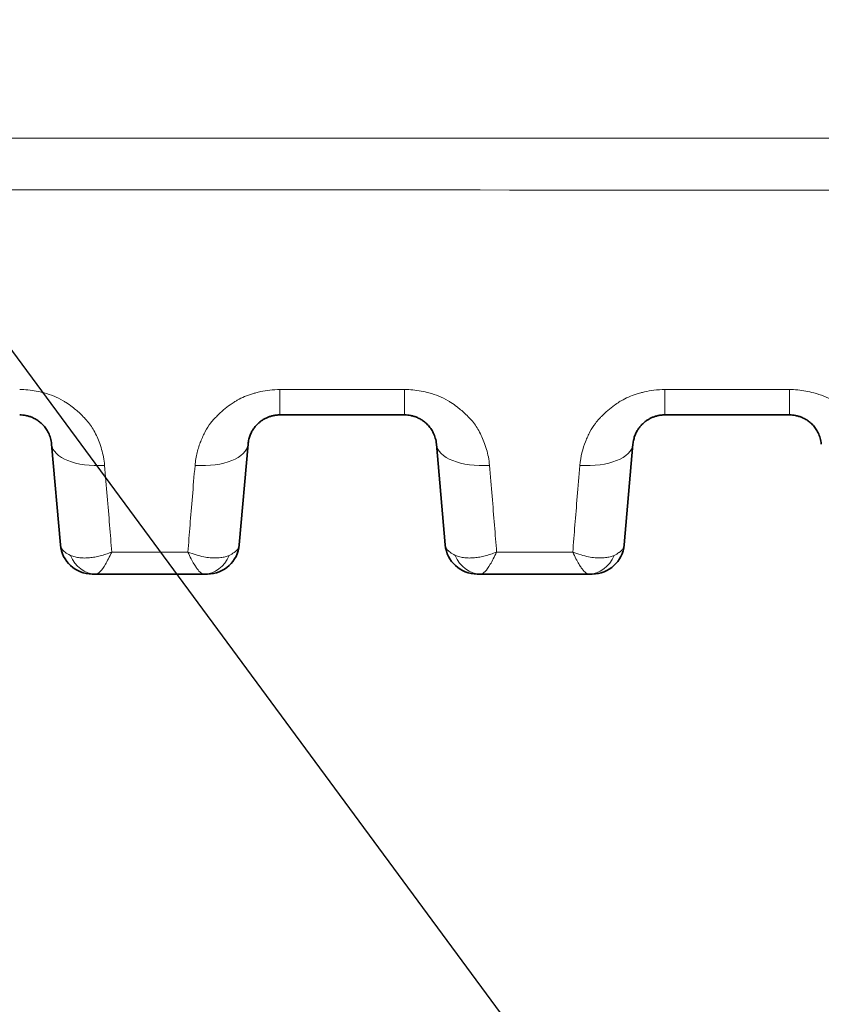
# Model space of a CAD drawing. Header units: millimetres. Extents: x 5 to 415, y 5 to 292.
# Tile 67 of 197: x 143 to 151, y 205 to 214. Entities that reach past the tile are written whole.
import ezdxf

# ---------------------------------------------------------------- set-up
doc = ezdxf.new("R2010")
doc.units = ezdxf.units.MM
for name, color, linetype, lineweight in [('Sichtbar (ISO)', 7, 'Continuous', 35), ('Sichtbar schmal (ISO)', 7, 'Continuous', 18), ('Symbol (ISO)', 7, 'Continuous', 25)]:
    doc.layers.add(name, color=color, linetype=linetype, lineweight=lineweight)
doc.styles.add('Notiztext (ISO)', font='isocpeur.ttf')
doc.dimstyles.new('Standard - Methode 1b (ISO)$7', dxfattribs={"dimtxt": 3.5, "dimasz": 2.5, "dimexe": 2, "dimexo": 0, "dimgap": 0.762, "dimtad": 1, "dimtoh": 1, "dimdsep": 46, "dimtxsty": 'Notiztext (ISO)', "dimcen": 0.09, "dimdle": 10, "dimclrd": 256, "dimclre": 256, "dimclrt": 256, "dimazin": 2, "dimtfac": 1, "dimtmove": 0, "dimatfit": 3, "dimfxl": 1, "dimtolj": 1, "dimlwd": -1, "dimlwe": -1, "dimarcsym": 0})

msp = doc.modelspace()

# ---------------------------------------------------------------- linework, layer by layer
at = {"layer": 'Sichtbar (ISO)'}
for p, q in [((146.79243903, 210.67057833), (145.62225169, 210.67057833)), ((150.40539005, 210.67057833), (149.23520183, 210.67057833)), ((143.47834655, 210.39672464), (143.56116201, 209.45013951)), ((145.24057824, 209.45014137), (145.32339345, 210.3967235)), ((147.09129712, 210.39672464), (147.17411258, 209.45013952)), ((148.85352881, 209.45014137), (148.93634402, 210.39672356)), ((143.89436978, 209.17628833), (143.86002032, 209.17628833)), ((143.89436978, 209.17628832), (144.90737974, 209.17628832)), ((144.90742178, 209.17628834), (144.90737056, 209.17628833)), ((147.50731565, 209.17628833), (147.47297089, 209.17628833)), ((147.50731565, 209.17628835), (148.52033486, 209.17628834)), ((148.52037698, 209.17628834), (148.52032567, 209.17628833))]:
    msp.add_line(p, q, dxfattribs=at)
for centre, start, end in [((143.86002024, 209.47628833), 185.00040551, 270.000015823), ((144.94171985, 209.47628833), 269.999996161, 354.99995357), ((147.47297081, 209.47628833), 185.000404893, 270.000015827), ((148.55467042, 209.47628833), 269.999996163, 354.999953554)]:
    msp.add_arc(centre, 0.3, start, end, dxfattribs=at)
for centre, major_axis, ratio, start_param, end_param in [((144.90744745, 209.47628827), (-0.00030681, -0.29999982), 0.8747448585, 0.0009111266, 0.0010713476), ((148.52040277, 209.47628827), (-0.00030752, -0.29999982), 0.8747580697, 0.0009130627, 0.0010735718)]:
    msp.add_ellipse(centre, major_axis=major_axis, ratio=ratio, start_param=start_param, end_param=end_param, dxfattribs=at)
for points, knots in [([(143.17948809, 210.67057833), (143.18918363, 210.67057826), (143.20873071, 210.66962854), (143.23854738, 210.66523764), (143.26938601, 210.65742325), (143.30144234, 210.6454329), (143.33410409, 210.62859965), (143.36656907, 210.60627479), (143.39782023, 210.57786114), (143.42661712, 210.54280487), (143.45140238, 210.50065026), (143.4701881, 210.45120428), (143.47670563, 210.41547399), (143.47834653, 210.39672486)], [0, 0, 0, 0, 0.05979862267, 0.12047283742, 0.18638933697, 0.25815958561, 0.33664837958, 0.42247832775, 0.51655278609, 0.61997450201, 0.73401441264, 0.86019394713, 0.99999968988, 0.99999968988, 0.99999968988, 0.99999968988]), ([(145.32339348, 210.39672392), (145.32469595, 210.4116088), (145.32933483, 210.44010091), (145.34203722, 210.48024318), (145.35875062, 210.515634), (145.37830857, 210.54636741), (145.39976821, 210.57271435), (145.42254407, 210.59516219), (145.44644424, 210.61428324), (145.47153729, 210.6305362), (145.49790766, 210.64413097), (145.5256132, 210.65511019), (145.55511098, 210.66352101), (145.58743511, 210.66920401), (145.61025058, 210.67057818), (145.62225165, 210.67057833)], [0, 0, 0, 0, 0.1109665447, 0.2122053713, 0.3049751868, 0.3897780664, 0.4672791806, 0.5387693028, 0.6059867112, 0.6706826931, 0.7341351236, 0.796759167, 0.8594986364, 0.9260046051, 1, 1, 1, 1]), ([(146.79243906, 210.67057833), (146.80213495, 210.67057825), (146.82168219, 210.66962846), (146.8514987, 210.66523746), (146.88233649, 210.65742324), (146.91439191, 210.6454333), (146.94705292, 210.62860065), (146.97951752, 210.60627645), (147.01076869, 210.57786334), (147.03956598, 210.54280735), (147.06435191, 210.50065254), (147.08313837, 210.45120569), (147.08965615, 210.4154745), (147.0912971, 210.39672485)], [0, 0, 0, 0, 0.05980281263, 0.12047792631, 0.18639444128, 0.25816435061, 0.33665247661, 0.42248169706, 0.51655540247, 0.61997618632, 0.73401507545, 0.86019390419, 0.99999969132, 0.99999969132, 0.99999969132, 0.99999969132]), ([(148.93634406, 210.39672397), (148.9376264, 210.41137893), (148.94216935, 210.43948298), (148.95458175, 210.47914245), (148.97094705, 210.51422131), (148.99013009, 210.54476844), (149.01120925, 210.57102486), (149.03357562, 210.59342511), (149.05697136, 210.61249629), (149.08141716, 210.6287071), (149.10707175, 210.64235572), (149.13444093, 210.65367959), (149.16441372, 210.6627053), (149.19824378, 210.66902675), (149.22242538, 210.67057813), (149.23520174, 210.67057833)], [0, 0, 0, 0, 0.109250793, 0.2093190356, 0.3011326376, 0.385179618, 0.4621177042, 0.5330612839, 0.5994889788, 0.6630269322, 0.7251016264, 0.7867494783, 0.8511081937, 0.9212227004, 1, 1, 1, 1]), ([(150.4053901, 210.67057833), (150.41508641, 210.67057823), (150.42478967, 210.67010672), (150.43442515, 210.66916989), (150.44420056, 210.66821945), (150.45390621, 210.66679008), (150.46348095, 210.66490019), (150.47388262, 210.66284707), (150.4841298, 210.66025045), (150.49415051, 210.65714672), (150.505061, 210.65376739), (150.51570301, 210.64978691), (150.52600428, 210.64526363), (150.53726977, 210.64031697), (150.54812773, 210.63472115), (150.55850958, 210.62855927), (150.56986245, 210.62182106), (150.58064598, 210.61440596), (150.59080148, 210.60642214), (150.60193249, 210.59767142), (150.61230902, 210.58823747), (150.62188508, 210.57825489), (150.63241261, 210.56728045), (150.6419727, 210.55564292), (150.6505339, 210.54350633), (150.65997409, 210.5301237), (150.66819975, 210.51613427), (150.67519686, 210.50174178), (150.68293887, 210.48581708), (150.68917683, 210.46939894), (150.69392245, 210.45272812), (150.69918062, 210.43425676), (150.70260666, 210.41547518), (150.70424767, 210.39672485)], [0, 0, 0, 0, 0.05980759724, 0.05980759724, 0.05980759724, 0.12048371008, 0.12048371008, 0.12048371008, 0.18640020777, 0.18640020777, 0.18640020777, 0.25816969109, 0.25816969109, 0.25816969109, 0.33665701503, 0.33665701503, 0.33665701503, 0.42248536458, 0.42248536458, 0.42248536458, 0.51655817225, 0.51655817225, 0.51655817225, 0.61997786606, 0.61997786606, 0.61997786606, 0.73401559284, 0.73401559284, 0.73401559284, 0.86019368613, 0.86019368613, 0.86019368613, 0.99999969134, 0.99999969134, 0.99999969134, 0.99999969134]), ([(144.90742178, 209.17628833), (144.9140724, 209.17628833), (144.91988142, 209.17628834), (144.92472478, 209.17628834), (144.92509649, 209.17628834), (144.92546239, 209.17628834), (144.92582239, 209.17628834), (144.9294992, 209.17628834), (144.9325759, 209.17628833), (144.93501943, 209.17628834), (144.93593907, 209.17628834), (144.93676941, 209.17628834), (144.93751023, 209.17628834), (144.93867338, 209.17628834), (144.93961091, 209.17628834), (144.94030479, 209.17628834), (144.94122708, 209.17628833), (144.94171982, 209.17628833), (144.94171983, 209.17628833)], [0.00065094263, 0.00065094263, 0.00065094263, 0.00065094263, 0.30962092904, 0.30962092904, 0.30962092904, 0.33333333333, 0.33333333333, 0.33333333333, 0.57551876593, 0.57551876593, 0.57551876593, 0.66666666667, 0.66666666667, 0.66666666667, 0.80977821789, 0.80977821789, 0.80977821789, 0.99999998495, 0.99999998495, 0.99999998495, 0.99999998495]), ([(148.52037698, 209.17628833), (148.52702725, 209.17628833), (148.53283506, 209.17628834), (148.53767742, 209.17628834), (148.5380493, 209.17628834), (148.53841535, 209.17628834), (148.5387755, 209.17628834), (148.54245193, 209.17628834), (148.54552822, 209.17628833), (148.54797147, 209.17628834), (148.54889078, 209.17628834), (148.54972084, 209.17628834), (148.5504614, 209.17628834), (148.55162464, 209.17628834), (148.5525622, 209.17628834), (148.55325602, 209.17628834), (148.55417789, 209.17628833), (148.55467039, 209.17628833), (148.5546704, 209.17628833)], [0.00065212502, 0.00065212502, 0.00065212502, 0.00065212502, 0.30960687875, 0.30960687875, 0.30960687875, 0.33333333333, 0.33333333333, 0.33333333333, 0.57553530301, 0.57553530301, 0.57553530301, 0.66666666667, 0.66666666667, 0.66666666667, 0.80980975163, 0.80980975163, 0.80980975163, 0.99999998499, 0.99999998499, 0.99999998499, 0.99999998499])]:
    msp.add_open_spline(points, degree=3, knots=knots, dxfattribs=at)
at = {"layer": 'Sichtbar schmal (ISO)'}
for p, q in [((146.79243987, 210.90880573), (145.62224524, 210.90881441)), ((149.23520174, 210.67057833), (149.23520193, 210.90884314)), ((150.40539946, 210.90883224), (149.23520195, 210.908843)), ((150.4053901, 210.67057833), (150.40539029, 210.90883233)), ((144.01329383, 209.75781244), (144.01329556, 209.75779265)), ((147.626275, 209.75746268), (147.62627657, 209.75744472)), ((144.75839972, 209.3827734), (144.04326054, 209.38276466)), ((148.37135096, 209.3827951), (147.65621229, 209.38278633))]:
    msp.add_line(p, q, dxfattribs=at)
for centre, major_axis, ratio, start_param, end_param in [((145.62225165, 211.17057833), (0, -0.5), 0.0000150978, 5.2633748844, 6.2831843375), ((146.79243906, 211.17057833), (0, -0.5), 0.0000150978, 5.2633953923, 6.2831843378), ((143.97644388, 210.44030267), (-0.49809735, -0.04357783), 0.4855338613, 0.0000005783, 1.5283121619), ((144.8252959, 210.44029917), (0.49809754, -0.04357569), 0.4855151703, 4.7548072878, 6.2831849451), ((147.58939445, 210.44030267), (-0.49809735, -0.04357783), 0.485461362, 0.0000005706, 1.5283205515), ((148.43824648, 210.44029925), (0.49809754, -0.04357574), 0.4854377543, 4.7548056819, 6.2831851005), ((143.89425405, 209.47628815), (0.00048086, -0.29999952), 0.8745722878, 5.1393166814, 6.2817936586), ((144.90744745, 209.47628827), (-0.00030681, -0.29999982), 0.8747448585, 0.0010713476, 1.1433966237), ((147.50717898, 209.47628808), (0.00056965, -0.29999933), 0.8745607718, 5.1390056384, 6.2815350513), ((148.52040277, 209.47628827), (-0.00030752, -0.29999982), 0.8747580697, 0.0010735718, 1.1434362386)]:
    msp.add_ellipse(centre, major_axis=major_axis, ratio=ratio, start_param=start_param, end_param=end_param, dxfattribs=at)
for points, knots in [([(137.17496887, 213.2692972), (138.7918978, 213.26929767), (140.40882656, 213.26927848), (142.02575519, 213.26924499), (143.5386883, 213.26921365), (145.0516213, 213.26916979), (146.56455418, 213.26911644), (147.97321565, 213.26906677), (149.38187701, 213.26900887), (150.79053826, 213.2689457), (152.09460751, 213.26888722), (153.39867667, 213.26882421), (154.70274574, 213.2687589), (155.90328049, 213.26869876), (157.10381516, 213.26863667), (158.30434972, 213.26857439), (159.40989085, 213.26851704), (160.5154319, 213.26845954), (161.62097295, 213.26840317), (162.64021481, 213.2683512), (163.65945669, 213.26830019), (164.67869863, 213.26824907), (165.61881688, 213.26820191), (166.55893518, 213.26815467), (167.49905355, 213.26810631), (168.36607134, 213.26806172), (169.2330892, 213.26801618), (170.10010699, 213.26796965), (170.8998105, 213.26792674), (171.69951395, 213.26788298), (172.49921778, 213.26783583), (173.23741504, 213.2677923), (173.97561262, 213.26774589), (174.71380793, 213.26770544), (175.39515707, 213.26766811), (176.07650427, 213.26763587), (176.75785128, 213.2676352), (177.38487202, 213.26763459), (178.01189259, 213.26766072), (178.63892553, 213.26763893), (179.21308925, 213.26761899), (179.78726334, 213.26755887), (180.3614047, 213.26751124), (180.88373147, 213.26746791), (181.40603115, 213.26743491), (181.92831952, 213.2677429), (182.40092296, 213.26802159), (182.87351714, 213.26857948), (183.34605205, 213.26935872), (183.76705839, 213.27005298), (184.18801768, 213.27092295), (184.60910665, 213.27266166), (184.85047553, 213.27365828), (185.09188741, 213.27494011), (185.33318341, 213.27609551), (185.4867639, 213.2768309), (185.64029747, 213.27751512), (185.79374374, 213.27804163), (185.80416372, 213.27807738), (185.81457439, 213.27808861), (185.82500304, 213.27814816)], [0, 0, 0, 0, 0.0997056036, 0.0997056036, 0.0997056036, 0.1929984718, 0.1929984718, 0.1929984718, 0.2798615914, 0.2798615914, 0.2798615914, 0.3602751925, 0.3602751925, 0.3602751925, 0.4343044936, 0.4343044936, 0.4343044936, 0.502476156, 0.502476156, 0.502476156, 0.5653262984, 0.5653262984, 0.5653262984, 0.6232973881, 0.6232973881, 0.6232973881, 0.6767608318, 0.6767608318, 0.6767608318, 0.7260734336, 0.7260734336, 0.7260734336, 0.7715933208, 0.7715933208, 0.7715933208, 0.8136078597, 0.8136078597, 0.8136078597, 0.8522724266, 0.8522724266, 0.8522724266, 0.887676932, 0.887676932, 0.887676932, 0.9198862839, 0.9198862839, 0.9198862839, 0.9490315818, 0.9490315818, 0.9490315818, 0.9749986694, 0.9749986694, 0.9749986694, 0.9898830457, 0.9898830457, 0.9898830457, 0.9993566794, 0.9993566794, 0.9993566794, 1, 1, 1, 1]), ([(137.17496885, 212.78274223), (138.79174783, 212.78274281), (140.40868332, 212.78272519), (142.02574502, 212.78269295), (144.94698276, 212.78263472), (147.86863242, 212.7825288), (150.7905161, 212.7823964), (152.09454308, 212.7823373), (153.39861666, 212.78227294), (154.702721, 212.78220517), (155.90323339, 212.78214278), (157.10377185, 212.78207751), (158.30432409, 212.78201086), (159.37031344, 212.78195168), (160.43631364, 212.78189141), (161.5023159, 212.781831), (161.54185985, 212.78182876), (161.58140381, 212.78182652), (161.62094777, 212.78182428), (162.64019174, 212.78176652), (163.6594375, 212.78170872), (164.67867383, 212.78165091), (165.61880289, 212.78159758), (166.55892394, 212.78154423), (167.49902818, 212.7814907), (168.36606203, 212.78144133), (169.2330816, 212.78139182), (170.10008031, 212.78134272), (170.89980312, 212.78129743), (171.69950819, 212.78125249), (172.49918922, 212.78120603), (172.88862605, 212.78118341), (173.27805718, 212.78116042), (173.66748279, 212.78113836), (174.01625279, 212.7811186), (174.3650174, 212.78109959), (174.71378066, 212.78108105), (175.37865412, 212.78104571), (176.04352269, 212.78101204), (176.70840626, 212.78099817), (176.72488717, 212.78099783), (176.74136809, 212.7809975), (176.75784904, 212.78099718), (177.38487898, 212.78098508), (178.01193666, 212.78099229), (178.6389166, 212.78096484), (179.00903078, 212.78094864), (179.37911787, 212.78092034), (179.74918067, 212.7809044), (179.95325274, 212.78089561), (180.15731189, 212.78089065), (180.36135798, 212.78088793), (180.88387045, 212.78088097), (181.40629729, 212.78088848), (181.92858524, 212.78110149), (182.21520751, 212.78121839), (182.50178798, 212.7813971), (182.78831203, 212.78165623), (182.97455146, 212.78182466), (183.16076998, 212.78202727), (183.34696546, 212.78228671), (183.66691128, 212.78273253), (183.98678905, 212.78334686), (184.30660382, 212.78423477), (184.40801588, 212.78451632), (184.50942139, 212.78482535), (184.61081792, 212.78515738), (185.01524296, 212.78648169), (185.41952497, 212.78816011), (185.82350887, 212.79006795)], [0, 0, 0, 0, 0.0997219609, 0.0997219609, 0.0997219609, 0.2798706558, 0.2798706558, 0.2798706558, 0.3602704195, 0.3602704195, 0.3602704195, 0.4342836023, 0.4342836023, 0.4342836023, 0.5000010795, 0.5000010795, 0.5000010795, 0.5024389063, 0.5024389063, 0.5024389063, 0.5652737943, 0.5652737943, 0.5652737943, 0.6232317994, 0.6232317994, 0.6232317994, 0.6766849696, 0.6766849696, 0.6766849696, 0.725990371, 0.725990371, 0.725990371, 0.7500016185, 0.7500016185, 0.7500016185, 0.7715061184, 0.7715061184, 0.7715061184, 0.8125017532, 0.8125017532, 0.8125017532, 0.8135179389, 0.8135179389, 0.8135179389, 0.852179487, 0.852179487, 0.852179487, 0.875001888, 0.875001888, 0.875001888, 0.8875873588, 0.8875873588, 0.8875873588, 0.9198156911, 0.9198156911, 0.9198156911, 0.9375020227, 0.9375020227, 0.9375020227, 0.9489980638, 0.9489980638, 0.9489980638, 0.9687520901, 0.9687520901, 0.9687520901, 0.9750160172, 0.9750160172, 0.9750160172, 1, 1, 1, 1]), ([(143.17948945, 210.90878583), (143.20517599, 210.90909428), (143.23113694, 210.90799858), (143.2569477, 210.90562097), (143.28302842, 210.9032185), (143.30895388, 210.89950829), (143.3344202, 210.89471005), (143.3595752, 210.88997046), (143.3842819, 210.88417067), (143.40837774, 210.87762251), (143.44056546, 210.86887535), (143.4713142, 210.85848268), (143.50158125, 210.84603398), (143.53071966, 210.83404949), (143.55942162, 210.82013663), (143.58805865, 210.80342308), (143.59679765, 210.79832271), (143.60552498, 210.79295928), (143.61424106, 210.78730074), (143.63378484, 210.77461279), (143.65363211, 210.76070528), (143.67290693, 210.74598525), (143.70267833, 210.72324908), (143.73100647, 210.69852911), (143.75600245, 210.67439892), (143.77025775, 210.66063739), (143.78345851, 210.64709214), (143.79545864, 210.63434643), (143.81097052, 210.61787078), (143.82378789, 210.60232657), (143.83545041, 210.58661408), (143.85887247, 210.55505839), (143.87826425, 210.52302985), (143.89918822, 210.47746959), (143.91573233, 210.44144611), (143.93404277, 210.39770313), (143.94877295, 210.34708634), (143.96194891, 210.30181027), (143.97221008, 210.25103157), (143.97642842, 210.19682695)], [0, 0, 0, 0, 0.0664768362, 0.0664768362, 0.0664768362, 0.1336489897, 0.1336489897, 0.1336489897, 0.2, 0.2, 0.2, 0.2886330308, 0.2886330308, 0.2886330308, 0.3739609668, 0.3739609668, 0.3739609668, 0.4, 0.4, 0.4, 0.4583864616, 0.4583864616, 0.4583864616, 0.548568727, 0.548568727, 0.548568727, 0.6, 0.6, 0.6, 0.6664823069, 0.6664823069, 0.6664823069, 0.8, 0.8, 0.8, 0.9055694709, 0.9055694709, 0.9055694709, 1, 1, 1, 1]), ([(144.8252804, 210.19683494), (144.82862698, 210.23901069), (144.83563305, 210.27927502), (144.84488983, 210.31652134), (144.85450094, 210.35519338), (144.86652216, 210.39061312), (144.87896606, 210.42219022), (144.88565109, 210.43915388), (144.89245277, 210.45501915), (144.89904525, 210.46975015), (144.90649867, 210.48640495), (144.91395286, 210.50140919), (144.92150965, 210.51540087), (144.9373508, 210.5447314), (144.95346627, 210.56971081), (144.97326061, 210.59518729), (144.98289567, 210.60758818), (144.99344508, 210.62008724), (145.00555394, 210.63306044), (145.0140161, 210.64212662), (145.02303448, 210.65155001), (145.03256551, 210.66113264), (145.05107987, 210.67974722), (145.07156121, 210.69894017), (145.09332917, 210.71742545), (145.11338762, 210.73445903), (145.13453346, 210.75088586), (145.15580966, 210.76599453), (145.16817764, 210.77477729), (145.18058213, 210.78312171), (145.19277257, 210.7909477), (145.20224063, 210.79702598), (145.21168307, 210.80271382), (145.22110066, 210.8080641), (145.24453725, 210.82137881), (145.26778871, 210.8326164), (145.29111972, 210.84244825), (145.31543628, 210.85269541), (145.33984374, 210.86142654), (145.36499026, 210.86909641), (145.37527841, 210.87223436), (145.38569481, 210.87519041), (145.39629348, 210.8779764), (145.4113631, 210.88193763), (145.42668866, 210.88565635), (145.44224149, 210.88903406), (145.46973878, 210.89500583), (145.49795436, 210.89990717), (145.52652015, 210.90331588), (145.55829, 210.90710692), (145.59049088, 210.90904517), (145.62224524, 210.90881447)], [0, 0, 0, 0, 0.07703995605, 0.07703995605, 0.07703995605, 0.15702885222, 0.15702885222, 0.15702885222, 0.2, 0.2, 0.2, 0.2485829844, 0.2485829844, 0.2485829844, 0.3504266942, 0.3504266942, 0.3504266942, 0.4, 0.4, 0.4, 0.43464377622, 0.43464377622, 0.43464377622, 0.50194052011, 0.50194052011, 0.50194052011, 0.56395222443, 0.56395222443, 0.56395222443, 0.6, 0.6, 0.6, 0.62799753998, 0.62799753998, 0.62799753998, 0.6976721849, 0.6976721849, 0.6976721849, 0.77029002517, 0.77029002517, 0.77029002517, 0.8, 0.8, 0.8, 0.84224282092, 0.84224282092, 0.84224282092, 0.91692781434, 0.91692781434, 0.91692781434, 0.99998979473, 0.99998979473, 0.99998979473, 0.99998979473]), ([(146.79244711, 210.90880572), (146.81813376, 210.90911502), (146.84409429, 210.90802), (146.86990434, 210.90564305), (146.89598489, 210.90324119), (146.9219099, 210.8995315), (146.94737571, 210.89473369), (146.97253305, 210.889994), (146.99724194, 210.88419377), (147.02133994, 210.87764484), (147.0535234, 210.86889859), (147.08426852, 210.85850711), (147.1145318, 210.84606031), (147.1436698, 210.83407632), (147.17237111, 210.82016424), (147.20100717, 210.80345226), (147.20975108, 210.79834932), (147.2184833, 210.79298308), (147.22720422, 210.78732146), (147.24674302, 210.77463685), (147.26658491, 210.76073349), (147.28585477, 210.74601799), (147.31562579, 210.72328324), (147.34395388, 210.69856459), (147.36895027, 210.67443482), (147.38320958, 210.66066987), (147.39641393, 210.64712102), (147.40841707, 210.63437185), (147.42392407, 210.61790106), (147.43673846, 210.60236072), (147.44839831, 210.58665246), (147.47182543, 210.55509119), (147.49121968, 210.52305814), (147.51214574, 210.47749171), (147.52868771, 210.44147161), (147.54699484, 210.3977346), (147.56172306, 210.34712574), (147.57489953, 210.30184899), (147.58516128, 210.25106925), (147.58938001, 210.1968633)], [0, 0, 0, 0, 0.0664734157, 0.0664734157, 0.0664734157, 0.133643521, 0.133643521, 0.133643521, 0.2, 0.2, 0.2, 0.2886206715, 0.2886206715, 0.2886206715, 0.3739461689, 0.3739461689, 0.3739461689, 0.4, 0.4, 0.4, 0.4583723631, 0.4583723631, 0.4583723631, 0.5485548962, 0.5485548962, 0.5485548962, 0.6, 0.6, 0.6, 0.6664625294, 0.6664625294, 0.6664625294, 0.8, 0.8, 0.8, 0.905560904, 0.905560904, 0.905560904, 1, 1, 1, 1]), ([(148.43823351, 210.1968736), (148.44153694, 210.23829602), (148.4483639, 210.27792907), (148.45741525, 210.31473115), (148.466776, 210.35279118), (148.47850156, 210.38782412), (148.4907736, 210.41926751), (148.49758818, 210.43672782), (148.50456592, 210.45309139), (148.51137553, 210.46831944), (148.51836745, 210.48395519), (148.52540754, 210.49822729), (148.53256417, 210.51162145), (148.54813468, 210.54076278), (148.56410183, 210.56582977), (148.58322192, 210.59098868), (148.59419009, 210.605421), (148.60623974, 210.61986694), (148.62025734, 210.63485368), (148.6269768, 210.6420377), (148.63402586, 210.649421), (148.64138474, 210.65691022), (148.65960236, 210.67545052), (148.67975344, 210.69461736), (148.70121163, 210.71313604), (148.72082818, 210.73006537), (148.74153227, 210.74644787), (148.76244299, 210.76157691), (148.77773916, 210.77264377), (148.79313693, 210.78304622), (148.80816383, 210.79262926), (148.81410345, 210.7964171), (148.82002742, 210.8000451), (148.82593595, 210.80352808), (148.84871422, 210.81695546), (148.87122745, 210.82824096), (148.89372033, 210.83810515), (148.91757245, 210.84856543), (148.9414054, 210.85743912), (148.96590116, 210.86527551), (148.98002276, 210.86979313), (148.99437293, 210.87395979), (149.0091195, 210.87781668), (149.02083338, 210.88088038), (149.0327218, 210.88381435), (149.04477468, 210.88656515), (149.07348774, 210.89311824), (149.10314858, 210.89862585), (149.13335135, 210.90249691), (149.16699209, 210.90680861), (149.20130383, 210.90907993), (149.23520195, 210.90884306)], [0, 0, 0, 0, 0.07667370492, 0.07667370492, 0.07667370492, 0.15596825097, 0.15596825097, 0.15596825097, 0.2, 0.2, 0.2, 0.24521058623, 0.24521058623, 0.24521058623, 0.34357413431, 0.34357413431, 0.34357413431, 0.4, 0.4, 0.4, 0.42704821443, 0.42704821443, 0.42704821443, 0.49400868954, 0.49400868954, 0.49400868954, 0.55522231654, 0.55522231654, 0.55522231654, 0.6, 0.6, 0.6, 0.61769907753, 0.61769907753, 0.61769907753, 0.68593162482, 0.68593162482, 0.68593162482, 0.75828746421, 0.75828746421, 0.75828746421, 0.8, 0.8, 0.8, 0.83313421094, 0.83313421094, 0.83313421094, 0.9120684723, 0.9120684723, 0.9120684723, 0.99998777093, 0.99998777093, 0.99998777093, 0.99998777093]), ([(150.40540862, 210.9088322), (150.43109593, 210.90914212), (150.45705674, 210.90804758), (150.4828669, 210.90567104), (150.50894707, 210.90326963), (150.53487152, 210.8995604), (150.56033682, 210.89476298), (150.58549504, 210.89002341), (150.61020479, 210.88422314), (150.63430377, 210.87767389), (150.66648386, 210.86892847), (150.69722636, 210.858538), (150.7274869, 210.84609279), (150.75662435, 210.83410948), (150.78532492, 210.82019837), (150.81395984, 210.80348826), (150.8227085, 210.79838292), (150.83144541, 210.79301408), (150.84017098, 210.78734958), (150.859705, 210.77466841), (150.87954163, 210.7607693), (150.89880665, 210.7460584), (150.92857722, 210.72332539), (150.95690522, 210.69860839), (150.98190212, 210.67447914), (150.9961658, 210.66071055), (151.00937408, 210.64715782), (151.02138061, 210.63440483), (151.03688212, 210.61793956), (151.04969336, 210.6024035), (151.06135039, 210.58669991), (151.08478432, 210.55513126), (151.10418222, 210.52309204), (151.12511103, 210.47751794), (151.14165046, 210.44150206), (151.15995333, 210.3977728), (151.17467901, 210.34717446), (151.18785625, 210.30189669), (151.1981188, 210.25111554), (151.2023381, 210.19690785)], [0, 0, 0, 0, 0.066473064, 0.066473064, 0.066473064, 0.1336415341, 0.1336415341, 0.1336415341, 0.2, 0.2, 0.2, 0.2886104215, 0.2886104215, 0.2886104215, 0.3739321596, 0.3739321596, 0.3739321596, 0.4, 0.4, 0.4, 0.4583583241, 0.4583583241, 0.4583583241, 0.5485404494, 0.5485404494, 0.5485404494, 0.6, 0.6, 0.6, 0.666438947, 0.666438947, 0.666438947, 0.8, 0.8, 0.8, 0.9055494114, 0.9055494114, 0.9055494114, 1, 1, 1, 1]), ([(144.04326163, 209.38276444), (144.03692848, 209.46391492), (144.03023399, 209.54845022), (144.02320379, 209.63572536), (144.01617359, 209.72300051), (144.00880768, 209.81300301), (144.00102173, 209.90652751), (143.99323577, 210.00005201), (143.98502977, 210.09711207), (143.97642842, 210.19682695)], [0, 0, 0, 0, 0.3333333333, 0.3333333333, 0.3333333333, 0.6666666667, 0.6666666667, 0.6666666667, 1, 1, 1, 1]), ([(144.8252804, 210.19683494), (144.8164952, 210.09488839), (144.80816482, 209.99641436), (144.80043308, 209.90357293), (144.79270134, 209.8107315), (144.78556824, 209.72346747), (144.77860961, 209.63708616), (144.77165097, 209.55070485), (144.7648668, 209.46526352), (144.75839972, 209.38277365)], [0, 0, 0, 0, 0.3333333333, 0.3333333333, 0.3333333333, 0.6666666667, 0.6666666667, 0.6666666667, 1, 1, 1, 1]), ([(147.65621229, 209.38278605), (147.6498769, 209.46393766), (147.64318362, 209.54847303), (147.63615391, 209.63574885), (147.62912421, 209.72302467), (147.62175809, 209.81302849), (147.61397302, 209.90655512), (147.60618794, 210.00008176), (147.59798391, 210.09714478), (147.58938001, 210.1968633)], [0, 0, 0, 0, 0.3333333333, 0.3333333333, 0.3333333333, 0.6666666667, 0.6666666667, 0.6666666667, 1, 1, 1, 1]), ([(148.43823351, 210.1968736), (148.42945001, 210.09491951), (148.42111693, 209.99643983), (148.41338422, 209.90359694), (148.4056515, 209.81075406), (148.39851913, 209.72349269), (148.39156017, 209.63711144), (148.38460121, 209.55073019), (148.37781565, 209.46528642), (148.37135096, 209.3827953)], [0, 0, 0, 0, 0.3333333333, 0.3333333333, 0.3333333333, 0.6666666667, 0.6666666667, 0.6666666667, 1, 1, 1, 1]), ([(143.56116202, 209.45013948), (143.56226021, 209.43758803), (143.56662041, 209.42541401), (143.57419258, 209.41371365), (143.58176476, 209.40201329), (143.59259117, 209.39079401), (143.60629697, 209.38040555), (143.62000277, 209.37001709), (143.63655666, 209.36044632), (143.65563164, 209.35168299)], [0.000000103, 0.000000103, 0.000000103, 0.000000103, 0.33333333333, 0.33333333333, 0.33333333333, 0.66666666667, 0.66666666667, 0.66666666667, 1, 1, 1, 1]), ([(145.14613772, 209.35169237), (145.16379211, 209.35983857), (145.17899978, 209.36850643), (145.19156488, 209.37753451), (145.19308332, 209.37862552), (145.19456366, 209.37972174), (145.19600597, 209.38082287), (145.20546258, 209.38804246), (145.21330062, 209.39544065), (145.21979478, 209.4032271), (145.22248739, 209.40645552), (145.22494411, 209.40975056), (145.22716131, 209.41312611), (145.2303745, 209.41801799), (145.23308137, 209.42308566), (145.23521234, 209.42829454), (145.23809824, 209.43534878), (145.23992433, 209.4426621), (145.24057832, 209.45014136)], [0, 0, 0, 0, 0.29739454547, 0.29739454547, 0.29739454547, 0.33333333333, 0.33333333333, 0.33333333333, 0.56896761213, 0.56896761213, 0.56896761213, 0.66666666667, 0.66666666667, 0.66666666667, 0.80825321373, 0.80825321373, 0.80825321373, 0.99999999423, 0.99999999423, 0.99999999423, 0.99999999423]), ([(147.17411259, 209.45013949), (147.17521067, 209.43758927), (147.17957016, 209.4254168), (147.18714155, 209.41371733), (147.19471294, 209.40201786), (147.20553912, 209.39079885), (147.21924182, 209.38041268), (147.23294453, 209.37002651), (147.24949114, 209.36045963), (147.26856281, 209.35169689)], [0.00000010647, 0.00000010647, 0.00000010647, 0.00000010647, 0.33333333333, 0.33333333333, 0.33333333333, 0.66666666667, 0.66666666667, 0.66666666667, 1, 1, 1, 1]), ([(148.75910067, 209.35170261), (148.77675306, 209.35984817), (148.79195896, 209.36851532), (148.80452258, 209.37754267), (148.80604058, 209.3786334), (148.80752048, 209.37972934), (148.80896239, 209.38083019), (148.81841823, 209.3880494), (148.82625558, 209.39544721), (148.83274906, 209.40323326), (148.83544096, 209.40646099), (148.83789704, 209.40975531), (148.84011369, 209.41313011), (148.84332686, 209.4180221), (148.84603363, 209.42308988), (148.84816442, 209.42829889), (148.85104947, 209.43535176), (148.85287503, 209.44266361), (148.85352889, 209.45014136)], [0, 0, 0, 0, 0.29740011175, 0.29740011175, 0.29740011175, 0.33333333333, 0.33333333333, 0.33333333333, 0.56897895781, 0.56897895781, 0.56897895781, 0.66666666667, 0.66666666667, 0.66666666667, 0.80827102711, 0.80827102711, 0.80827102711, 0.99999999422, 0.99999999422, 0.99999999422, 0.99999999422]), ([(144.04325906, 209.38276073), (144.02477078, 209.37533587), (144.00626254, 209.36862029), (143.98784645, 209.36260287), (143.97030128, 209.35687003), (143.95283977, 209.35177105), (143.93555968, 209.34735074), (143.9183081, 209.34293772), (143.90123722, 209.33920085), (143.88443268, 209.3361763), (143.86761041, 209.33314855), (143.85105513, 209.33083478), (143.83486106, 209.32926906), (143.81893109, 209.32772887), (143.80335066, 209.32691253), (143.7882114, 209.32684765), (143.77283882, 209.32678176), (143.75792125, 209.32749081), (143.74356115, 209.32899666), (143.72817332, 209.33061028), (143.71342563, 209.33313876), (143.69944076, 209.33659969), (143.68381448, 209.34046682), (143.66914294, 209.34549969), (143.65563181, 209.35168237)], [0, 0, 0, 0, 0.12655552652, 0.12655552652, 0.12655552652, 0.24712608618, 0.24712608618, 0.24712608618, 0.36749766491, 0.36749766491, 0.36749766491, 0.48799627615, 0.48799627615, 0.48799627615, 0.60652981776, 0.60652981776, 0.60652981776, 0.72689017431, 0.72689017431, 0.72689017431, 0.85586446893, 0.85586446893, 0.85586446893, 0.99997662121, 0.99997662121, 0.99997662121, 0.99997662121]), ([(144.04326091, 209.38276273), (144.02183393, 209.33639455), (144.00204954, 209.29753012), (143.98425688, 209.26773215), (143.96646402, 209.23793385), (143.9506629, 209.21648875), (143.93579898, 209.2008539), (143.92093506, 209.18521905), (143.90700835, 209.17628929), (143.89436978, 209.17628827)], [0.00000374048, 0.00000374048, 0.00000374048, 0.00000374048, 0.33333333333, 0.33333333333, 0.33333333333, 0.66666666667, 0.66666666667, 0.66666666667, 1, 1, 1, 1]), ([(144.90737056, 209.17628833), (144.90254817, 209.17628805), (144.89751912, 209.177549), (144.89235345, 209.17999095), (144.88719965, 209.18242729), (144.88191031, 209.18604168), (144.87649143, 209.19069439), (144.87296445, 209.19372269), (144.86938245, 209.19718916), (144.86573821, 209.20103684), (144.86345463, 209.20344791), (144.86114458, 209.2060064), (144.85880943, 209.20871092), (144.85226377, 209.21629192), (144.84552635, 209.22500347), (144.8385318, 209.23499758), (144.83178531, 209.24463727), (144.82479861, 209.25547552), (144.81742082, 209.26783117), (144.81669041, 209.26905439), (144.81595616, 209.27029257), (144.81521813, 209.27154573), (144.80678356, 209.28586759), (144.79785349, 209.30216385), (144.78856628, 209.32033357), (144.77891181, 209.33922179), (144.76888621, 209.360124), (144.75839972, 209.38277319)], [0.00007987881, 0.00007987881, 0.00007987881, 0.00007987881, 0.12597492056, 0.12597492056, 0.12597492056, 0.25158057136, 0.25158057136, 0.25158057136, 0.33333333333, 0.33333333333, 0.33333333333, 0.38456200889, 0.38456200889, 0.38456200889, 0.52816060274, 0.52816060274, 0.52816060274, 0.66666666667, 0.66666666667, 0.66666666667, 0.68037890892, 0.68037890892, 0.68037890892, 0.8370908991, 0.8370908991, 0.8370908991, 1, 1, 1, 1]), ([(145.14613772, 209.35169237), (145.13455654, 209.34662564), (145.12190871, 209.34216928), (145.10834134, 209.33850656), (145.09525326, 209.33497324), (145.08131042, 209.3321793), (145.06669069, 209.33023227), (145.05782255, 209.32905122), (145.04870654, 209.32818103), (145.03939158, 209.32763597), (145.03300005, 209.32726196), (145.02651477, 209.3270431), (145.0199389, 209.3269748), (145.00290619, 209.32679791), (144.98526738, 209.32762862), (144.96705231, 209.32940055), (144.94764023, 209.33128892), (144.92757255, 209.33424593), (144.90684888, 209.33823022), (144.8839214, 209.3426382), (144.86014633, 209.34832137), (144.83616156, 209.35535212), (144.8102708, 209.36294158), (144.78414411, 209.37210033), (144.75839972, 209.38277319)], [0, 0, 0, 0, 0.1307275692, 0.1307275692, 0.1307275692, 0.256836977, 0.256836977, 0.256836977, 0.3333333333, 0.3333333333, 0.3333333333, 0.3858219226, 0.3858219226, 0.3858219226, 0.5217771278, 0.5217771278, 0.5217771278, 0.6666666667, 0.6666666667, 0.6666666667, 0.826964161, 0.826964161, 0.826964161, 1, 1, 1, 1]), ([(147.65621229, 209.38278633), (147.63772248, 209.37536003), (147.60157507, 209.36224015), (147.54835083, 209.34669804), (147.49708986, 209.33547529), (147.44771009, 209.32857275), (147.40046904, 209.32609638), (147.3548744, 209.32826279), (147.30988042, 209.33597585), (147.2820759, 209.34551271), (147.26856281, 209.35169689)], [0, 0, 0, 0, 0.1265621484, 0.2471317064, 0.3675020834, 0.4879991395, 0.6065310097, 0.7268903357, 0.8558642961, 1, 1, 1, 1]), ([(147.65621229, 209.38278614), (147.6347835, 209.33641198), (147.61499747, 209.29754262), (147.59720386, 209.26774132), (147.57941024, 209.23794001), (147.563609, 209.21649308), (147.54874497, 209.20085665), (147.53388093, 209.18522022), (147.51995412, 209.17628938), (147.50731565, 209.17628838)], [0, 0, 0, 0, 0.3333333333, 0.3333333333, 0.3333333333, 0.6666666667, 0.6666666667, 0.6666666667, 1, 1, 1, 1]), ([(148.52032567, 209.17628833), (148.51550341, 209.17628805), (148.51047445, 209.17754909), (148.50530884, 209.17999124), (148.5001551, 209.18242776), (148.49486578, 209.18604245), (148.48944688, 209.19069554), (148.48591983, 209.19372414), (148.48233774, 209.19719098), (148.47869339, 209.20103907), (148.47640979, 209.20345033), (148.47409971, 209.20600904), (148.47176452, 209.20871378), (148.46521867, 209.21629554), (148.458481, 209.22500798), (148.45148617, 209.23500317), (148.44473942, 209.24464386), (148.43775244, 209.25548327), (148.43037436, 209.26784028), (148.42964393, 209.26906362), (148.42890967, 209.27030191), (148.42817163, 209.27155519), (148.41973676, 209.28587859), (148.41080642, 209.30217661), (148.40151889, 209.32034827), (148.39186406, 209.33923857), (148.38183796, 209.36014317), (148.37135096, 209.38279485)], [0.00008001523, 0.00008001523, 0.00008001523, 0.00008001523, 0.12597455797, 0.12597455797, 0.12597455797, 0.25157969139, 0.25157969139, 0.25157969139, 0.33333333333, 0.33333333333, 0.33333333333, 0.38456135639, 0.38456135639, 0.38456135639, 0.52816039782, 0.52816039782, 0.52816039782, 0.66666666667, 0.66666666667, 0.66666666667, 0.68037873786, 0.68037873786, 0.68037873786, 0.83709065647, 0.83709065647, 0.83709065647, 1, 1, 1, 1]), ([(148.75910067, 209.35170261), (148.74751919, 209.34663585), (148.73487145, 209.34217974), (148.72130525, 209.33851756), (148.70821634, 209.33498422), (148.69427343, 209.33219077), (148.67965526, 209.33024455), (148.67078188, 209.32906317), (148.66166088, 209.32819321), (148.6523415, 209.32764888), (148.6459547, 209.32727584), (148.63947467, 209.32705782), (148.63290446, 209.3269902), (148.61587151, 209.32681489), (148.59823422, 209.32764767), (148.58002012, 209.32942136), (148.56061438, 209.33131109), (148.54055273, 209.33426853), (148.51983135, 209.33825263), (148.49690188, 209.34266128), (148.47312003, 209.34834491), (148.44912544, 209.35537703), (148.42323308, 209.36296533), (148.39710146, 209.37212291), (148.37135096, 209.38279485)], [0, 0, 0, 0, 0.1306947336, 0.1306947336, 0.1306947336, 0.2567913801, 0.2567913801, 0.2567913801, 0.3333333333, 0.3333333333, 0.3333333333, 0.3857894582, 0.3857894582, 0.3857894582, 0.5217795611, 0.5217795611, 0.5217795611, 0.6666666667, 0.6666666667, 0.6666666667, 0.8269931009, 0.8269931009, 0.8269931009, 1, 1, 1, 1])]:
    msp.add_open_spline(points, degree=3, knots=knots, dxfattribs=at)
for points in [[(143.82871386, 210.59552248), (143.82869376, 210.5955496), (143.82867366, 210.59557672), (143.82865356, 210.59560384)], [(144.96136005, 210.5794945), (144.96120691, 210.57927039), (144.96105399, 210.5790462), (144.96090126, 210.57882192)], [(147.44114113, 210.59622755), (147.44111669, 210.59626043), (147.44109224, 210.59629331), (147.44106778, 210.59632619)], [(148.56973642, 210.57268409), (148.5695738, 210.57243777), (148.56941138, 210.5721913), (148.56924915, 210.57194468)]]:
    msp.add_open_spline(points, degree=3, dxfattribs=at)

# ---------------------------------------------------------------- leaders
at = {"layer": 'Symbol (ISO)', "annotation_type": 0, "has_hookline": 1, "hookline_direction": 0, "text_width": 32.54677955}
msp.add_leader([(138.21814886, 217.89800888), (154.45340018, 195.8899781), (156.95340018, 195.8899781)], dimstyle='Standard - Methode 1b (ISO)$7', override={"dimtad": 0}, dxfattribs=at)

doc.saveas('drawing.dxf')
